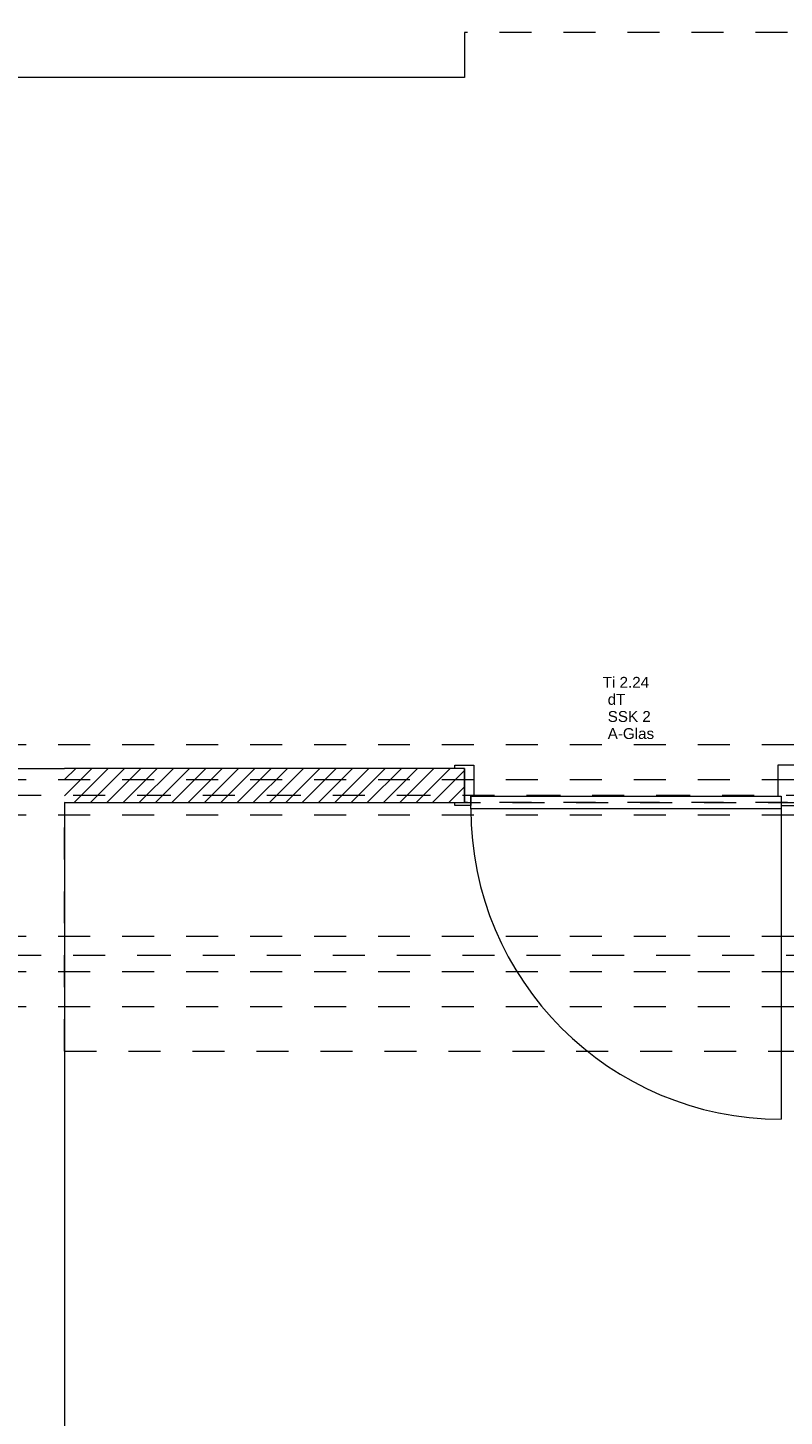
# Model space of a CAD drawing. Header units: metres. Extents: x -3.5 to 65.3, y -10.9 to 16.7.
# Tile 91 of 184: x 36.5 to 38.8, y 3.9 to 8.3. Entities that reach past the tile are written whole.
import ezdxf

# ---------------------------------------------------------------- set-up
doc = ezdxf.new("R2010")
doc.units = ezdxf.units.M
doc.header["$MEASUREMENT"] = 0
for name, pattern in [('Achse', [0.08, 0.04, -0.02, 0, -0.02]), ('Strichlinie doppelt', [0.218722, 0.105833, -0.042333, 0.028222, -0.042333]), ('Strichlinie eng', [0.046, 0.03, -0.016]), ('Untersicht', [0.04, 0.03, -0.01]), ('Wipeout_Contour', [1, 0, -1])]:
    doc.linetypes.add(name, pattern=pattern)
for name, color, linetype in [('102 - Bemaßung_ Beschriftung.Detail_ Ausschnitt', 7, 'Continuous'), ('451 - Universal.Achsen Raster', 7, 'Continuous'), ('605 - Struktur.Wand Innen', 7, 'Continuous'), ('608 - Struktur.Träger', 7, 'Continuous'), ('650 - Abdeckung.Fußboden Aufbau', 7, 'Continuous'), ('Neubau_653 - Abdeckung.TB Verkofferung', 7, 'Continuous')]:
    doc.layers.add(name, color=color, linetype=linetype)
doc.styles.add('ERSTELLTER_STIL_1', font='txt')
doc.dimstyles.new('ERSTELLTER_STIL__6', dxfattribs={"dimtxt": 0.04, "dimasz": 0.02128, "dimexe": 0.18, "dimexo": 0.0625, "dimgap": 0, "dimtad": 1, "dimzin": 0, "dimdsep": 46, "dimtxsty": 'ERSTELLTER_STIL_1', "dimblk": 'ARROWHEAD_2', "dimblk1": 'ARROWHEAD_2', "dimblk2": 'ARROWHEAD_2', "dimcen": 0.09, "dimclrd": 7, "dimclre": 7, "dimclrt": 7, "dimazin": 0, "dimtfac": 1, "dimtdec": 4, "dimtmove": 0, "dimatfit": 3, "dimfxl": 1, "dimtolj": 1, "dimtzin": 0, "dimarcsym": 0})

# ---------------------------------------------------------------- blocks, each defined once
blk = doc.blocks.new('*D413')
at = {"layer": '102 - Bemaßung_ Beschriftung.Detail_ Ausschnitt', "color": 7, "linetype": 'Continuous', "lineweight": 5}
for p, q in [((39.7543, 5.8285), (39.7123, 5.8285)), ((39.7193, 5.8366), (39.7473, 5.8204)), ((39.7333, 5.19), (39.7333, 5.8285)), ((40.29, 5.19), (39.7123, 5.19)), ((39.7193, 5.1981), (39.7473, 5.1819))]:
    blk.add_line(p, q, dxfattribs=at)
at = {"layer": '102 - Bemaßung_ Beschriftung.Detail_ Ausschnitt', "color": 7, "lineweight": 5, "char_height": 0.04, "attachment_point": 7, "rotation": 90, "style": 'ERSTELLTER_STIL_1'}
for s, insert in [('\\A1;{\\pql;\\fArial|b0|i0|c0|p38;10\\fArial|b0|i0|c0|p38;\\A1{\\H.66x;\\S65^  ;}}', (39.7259, 5.7196)), ('\\A1;{\\pql;\\fArial|b0|i0|c0|p38;63\\fArial|b0|i0|c0|p38;\\A1{\\H.66x;\\S85^  ;}}', (39.7259, 5.4085))]:
    blk.add_mtext(s, dxfattribs=dict(at, insert=insert))
blk = doc.blocks.new('ARROWHEAD_2')
at = {"color": 0, "linetype": 'Continuous', "lineweight": 0}
for p, q in [((0, 0), (-1, 0)), ((-0.38, -0.66), (0.38, 0.66))]:
    blk.add_line(p, q, dxfattribs=at)
blk = doc.blocks.new('*D414')
at = {"layer": '102 - Bemaßung_ Beschriftung.Detail_ Ausschnitt', "color": 7, "linetype": 'Continuous', "lineweight": 5}
for p, q in [((39.7333, 5.935), (39.7333, 5.9487)), ((39.7543, 5.935), (39.7123, 5.935)), ((39.7473, 5.9269), (39.7193, 5.9431)), ((39.7333, 5.8285), (39.7333, 5.935)), ((39.7543, 5.8285), (39.7123, 5.8285)), ((39.7193, 5.8366), (39.7473, 5.8204))]:
    blk.add_line(p, q, dxfattribs=at)

msp = doc.modelspace()

# ---------------------------------------------------------------- linework, layer by layer
at = {"layer": '451 - Universal.Achsen Raster', "color": 160, "linetype": 'Strichlinie doppelt', "lineweight": 9, "true_color": 0x3232ff}
msp.add_line((64.935, 5.35), (-3.175, 5.35), dxfattribs=at)
at = {"layer": '605 - Struktur.Wand Innen', "color": 1, "linetype": 'Continuous', "lineweight": 13}
for p, q in [((37.88, 5.945), (37.88, 5.8485)), ((38.83, 5.945), (38.83, 5.8485)), ((38.89, 5.945), (38.83, 5.945)), ((38.83, 5.8485), (38.84, 5.8485)), ((38.84, 5.8485), (38.84, 5.8185)), ((38.84, 5.8485), (38.84, 5.8085)), ((38.84, 5.8185), (38.89, 5.8185)), ((38.84, 5.8085), (38.84, 4.8385))]:
    msp.add_line(p, q, dxfattribs=at)
at = {"layer": '608 - Struktur.Träger', "color": 7, "linetype": 'Untersicht', "lineweight": 13}
for p, q in [((0.38, 6.01), (61.88, 6.01)), ((0.38, 5.79), (61.88, 5.79)), ((0.38, 5.41), (61.88, 5.41)), ((0.38, 5.19), (61.88, 5.19))]:
    msp.add_line(p, q, dxfattribs=at)
at = {"layer": '608 - Struktur.Träger', "color": 7, "linetype": 'Achse', "lineweight": 9}
msp.add_line((0.38, 5.3), (61.88, 5.3), dxfattribs=at)
at = {"layer": '650 - Abdeckung.Fußboden Aufbau', "color": 7, "linetype": 'Continuous', "lineweight": 13, "flags": 128}
for points in [[(37.85, 8.235), (37.85, 8.095), (35.22, 8.095), (35.22, 8.25)], [(24.46, 5.81), (24.46, 5.935), (25.57, 5.935), (25.57, 6.01), (25.89, 6.01), (25.89, 5.6695), (32.77, 5.6695), (32.77, 6.01), (33.09, 6.01), (33.09, 5.935), (34.21, 5.935), (34.21, 5.8285), (35.22, 5.8285), (35.22, 5.935), (37.85, 5.935), (37.85, 5.8285)], [(37.85, 5.8285), (36.6, 5.8285)], [(36.6, 5.8285), (36.6, 0.71)]]:
    msp.add_lwpolyline(points, dxfattribs=at)
at = {"layer": '650 - Abdeckung.Fußboden Aufbau', "color": 7, "linetype": 'Strichlinie eng', "lineweight": 13, "flags": 128}
for points in [[(38.86, 8.235), (37.85, 8.235)], [(38.86, 5.8285), (37.85, 5.8285)]]:
    msp.add_lwpolyline(points, dxfattribs=at)
at = {"layer": 'Neubau_653 - Abdeckung.TB Verkofferung', "color": 1, "linetype": 'Untersicht', "lineweight": 9}
for p, q in [((36.6, 5.8285), (40.05, 5.8285)), ((36.6, 5.0505), (36.6, 5.8285)), ((36.6, 5.0505), (40.05, 5.0505))]:
    msp.add_line(p, q, dxfattribs=at)

# ---------------------------------------------------------------- texts
at = {"layer": '605 - Struktur.Wand Innen', "color": 1, "lineweight": 9, "char_height": 0.034, "style": 'ERSTELLTER_STIL_1'}
for s, insert, attachment_point in [('\\A1;{\\pqc;\\pt0;\\fArial|b0|i0|c0|p38;Ti 2.24}', (38.355, 6.1869), 8), ('\\A1;{\\pqr;\\pt0;\\fArial|b0|i0|c0|p38;}', (38.272, 6.1753), 3), ('\\A1;{\\pql;\\pt0;\\fArial|b0|i0|c0|p38;dT}', (38.2981, 6.1675), 1), ('\\A1;{\\pqr;\\pt0;\\fArial|b0|i0|c0|p38;}', (38.272, 6.1219), 3), ('\\A1;{\\pql;\\pt0;\\fArial|b0|i0|c0|p38;SSK 2}', (38.2981, 6.1141), 1), ('\\A1;{\\pqr;\\pt0;\\fArial|b0|i0|c0|p38;}', (38.272, 6.0684), 3), ('\\A1;{\\pql;\\pt0;\\fArial|b0|i0|c0|p38;A-Glas}', (38.2981, 6.0607), 1)]:
    msp.add_mtext(s, dxfattribs=dict(at, insert=insert, attachment_point=attachment_point))

# ---------------------------------------------------------------- dimensions: what is measured, and where the dimension line sits
at = {"layer": '102 - Bemaßung_ Beschriftung.Detail_ Ausschnitt', "color": 7, "linetype": 'Continuous', "lineweight": 5}
for base, p1, p2, picture, middle in [((39.7333, 5.935), (38.2905, 5.8285), (38.2905, 5.935), '*D414', (39.7053, 5.8194)), ((39.7333, 5.8285), (40.29, 5.19), (38.2905, 5.8285), '*D413', (39.7053, 5.5082))]:
    dim = msp.add_linear_dim(base=base, p1=p1, p2=p2, angle=90, dimstyle='ERSTELLTER_STIL__6', dxfattribs=at)
    dim.commit()
    dim.dimension.update_dxf_attribs({"geometry": picture, "text_midpoint": middle, "dimtype": 160, "text_rotation": 90})

# ---------------------------------------------------------------- next in the draw order: wipeouts: each hides what was drawn before it
at = {"color": 254, "linetype": 'Wipeout_Contour', "lineweight": 0, "ltscale": 150.75559}
msp.add_wipeout([(36.6, 5.8285), (37.85, 5.8285), (37.85, 5.935), (36.6, 5.935)], dxfattribs=at).dxf.layer = '605 - Struktur.Wand Innen'

# ---------------------------------------------------------------- next in the draw order: hatches: boundary and pattern name
at = {"layer": '605 - Struktur.Wand Innen', "linetype": 'Continuous', "lineweight": 0, "true_color": 0x000000}
h = msp.add_hatch(dxfattribs=at)
h.set_pattern_fill('MW_Ziegel_0001', color=18, style=0, pattern_type=2)
h.set_pattern_definition([(45, (0, 0), (-0.025455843, 0.025455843), [])])
h.paths.add_polyline_path([(36.6, 5.8285), (37.85, 5.8285), (37.85, 5.935), (36.6, 5.935)])

# ---------------------------------------------------------------- next in the draw order: linework, layer by layer
at = {"layer": '451 - Universal.Achsen Raster', "color": 160, "linetype": 'Strichlinie doppelt', "lineweight": 9, "true_color": 0x3232ff}
msp.add_line((64.935, 5.85), (-3.175, 5.85), dxfattribs=at)
at = {"layer": '605 - Struktur.Wand Innen', "color": 1, "linetype": 'Continuous', "lineweight": 13}
for p, q in [((37.82, 5.935), (37.82, 5.945)), ((37.82, 5.945), (37.88, 5.945)), ((37.85, 5.935), (37.82, 5.935)), ((37.85, 5.8285), (37.85, 5.935)), ((37.82, 5.8185), (37.82, 5.8285)), ((37.82, 5.8285), (37.85, 5.8285)), ((37.87, 5.8185), (37.82, 5.8185)), ((37.88, 5.8485), (37.87, 5.8485)), ((37.87, 5.8485), (37.87, 5.8185)), ((37.87, 5.8085), (37.87, 5.8485)), ((37.87, 5.8485), (38.84, 5.8485)), ((38.84, 5.8085), (37.87, 5.8085))]:
    msp.add_line(p, q, dxfattribs=at)
at = {"layer": '605 - Struktur.Wand Innen', "color": 7, "linetype": 'Continuous', "lineweight": 18}
msp.add_line((37.85, 5.8285), (37.85, 5.935), dxfattribs=at)
msp.add_line((37.85, 5.8285), (37.85, 5.935), dxfattribs=at)
msp.add_line((37.85, 5.8285), (37.85, 5.935), dxfattribs=at)
at = {"layer": '605 - Struktur.Wand Innen', "color": 7, "linetype": 'Continuous', "lineweight": 18, "flags": 128}
for points in [[(37.85, 5.935), (36.6, 5.935)], [(36.6, 5.8285), (37.85, 5.8285)]]:
    msp.add_lwpolyline(points, dxfattribs=at)
at = {"layer": '605 - Struktur.Wand Innen', "color": 1, "linetype": 'Continuous', "lineweight": 9}
msp.add_arc((38.84, 5.8085), 0.97, 180, 270, dxfattribs=at)
at = {"layer": '608 - Struktur.Träger', "color": 7, "linetype": 'Achse', "lineweight": 9}
msp.add_line((0.38, 5.9), (61.88, 5.9), dxfattribs=at)

doc.saveas('drawing.dxf')
